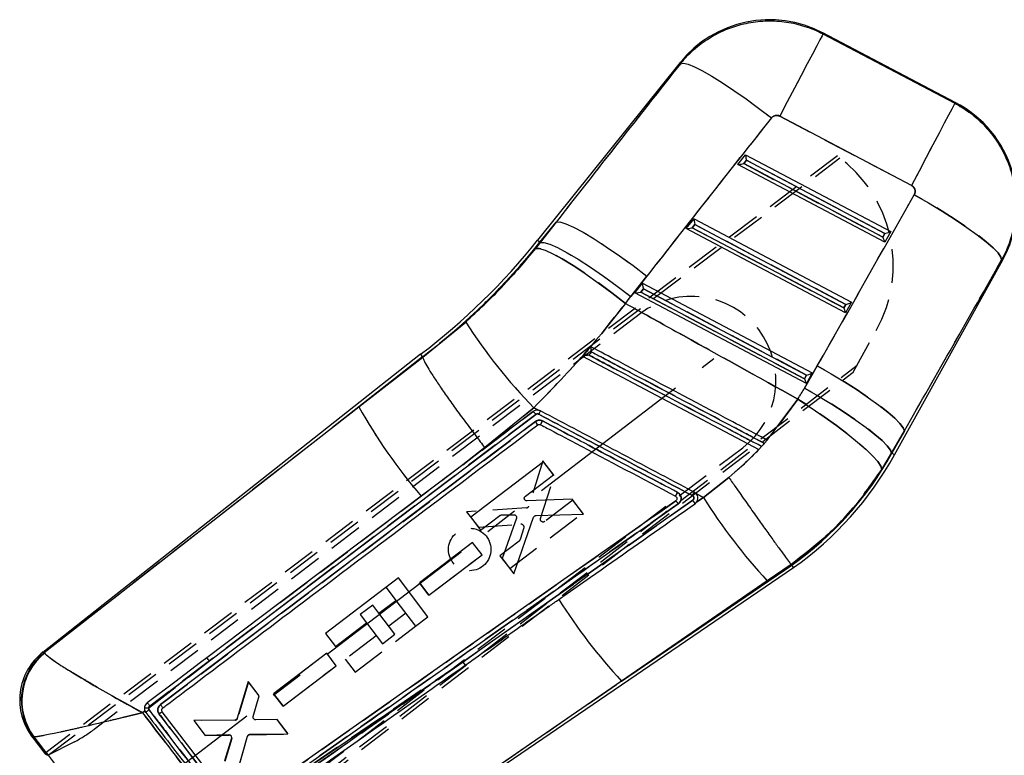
# Model space of a CAD drawing. Extents: x 40 to 363, y 13 to 289.
# Tile 14 of 20: x 100 to 137, y 228 to 256. Entities that reach past the tile are written whole.
import ezdxf

# ---------------------------------------------------------------- set-up
doc = ezdxf.new("R2010")
doc.units = 0
doc.linetypes.add('CENTERX2', pattern=[20.32, 12.7, -2.54, 2.54, -2.54])
doc.linetypes.add('HIDDEN', pattern=[1.905, 1.27, -0.635])
doc.layers.get('0').update_dxf_attribs({"linetype": 'CONTINUOUS'})

msp = doc.modelspace()

# ---------------------------------------------------------------- linework, layer by layer
at = {"color": 7, "linetype": 'CONTINUOUS'}
for p, q in [((135.16499, 252.632652), (130.154371, 255.266391)), ((130.159798, 255.22548), (135.123144, 252.616588)), ((124.782033, 254.146777), (119.414068, 247.453127)), ((133.494932, 249.518957), (128.531582, 252.127849)), ((126.952543, 250.311964), (127.244323, 250.675805)), ((127.244323, 250.675805), (132.711034, 247.783665)), ((132.488887, 247.38298), (126.952543, 250.311964)), ((127.176761, 250.341997), (127.275623, 250.46527)), ((132.418423, 247.568913), (127.176761, 250.341997)), ((127.275623, 250.46527), (132.493689, 247.70467)), ((120.114989, 248.141941), (119.504462, 247.380637)), ((119.513522, 247.373373), (120.114989, 248.141941)), ((125.012867, 247.893267), (125.30465, 248.257108)), ((125.237088, 247.923296), (125.335946, 248.04657)), ((125.30465, 248.257108), (131.234291, 245.120053)), ((125.335946, 248.04657), (131.016947, 245.041058)), ((131.012149, 244.719368), (125.012867, 247.893267)), ((130.941685, 244.905301), (125.237088, 247.923296)), ((132.493689, 247.70467), (132.418423, 247.568913)), ((132.711034, 247.783665), (132.488887, 247.38298)), ((119.337864, 247.150619), (119.513522, 247.373373)), ((119.504462, 247.380637), (119.513522, 247.373373)), ((132.856711, 239.374414), (136.930648, 246.722613)), ((123.528949, 246.103753), (122.927483, 245.335184)), ((123.073194, 245.474566), (123.364977, 245.838408)), ((123.364977, 245.838408), (129.757553, 242.45644)), ((129.535406, 242.055755), (123.073194, 245.474566)), ((123.297415, 245.504599), (123.396273, 245.627873)), ((129.464942, 242.241688), (123.297415, 245.504599)), ((123.396273, 245.627873), (129.540208, 242.377445)), ((131.234291, 245.120053), (131.012149, 244.719368)), ((131.016947, 245.041058), (130.941685, 244.905301)), ((115.090232, 243.054815), (116.705737, 244.375989)), ((115.009538, 243.158933), (100.782107, 231.934008)), ((115.08052, 243.067343), (112.688172, 241.179869)), ((112.688172, 241.179869), (115.090358, 243.054439)), ((115.00981, 243.158587), (115.08052, 243.067343)), ((115.08052, 243.067343), (115.090232, 243.054815)), ((115.090358, 243.054439), (115.090232, 243.054815)), ((121.108852, 243.090656), (127.745628, 239.578054)), ((129.466552, 241.889563), (129.946231, 242.730625)), ((129.540208, 242.377445), (129.464942, 242.241688)), ((129.757553, 242.45644), (129.535406, 242.055755)), ((128.062505, 239.927542), (129.214886, 241.475664)), ((100.838314, 231.924646), (112.688172, 241.179869)), ((119.250219, 241.008133), (116.594355, 239.002459)), ((119.271334, 241.147649), (117.423281, 239.644051)), ((119.445547, 241.055507), (119.271334, 241.147649)), ((119.331311, 240.628392), (105.215635, 229.968138)), ((107.055239, 231.611416), (119.347069, 240.894798)), ((133.224818, 240.277335), (132.745139, 239.436273)), ((132.755372, 239.430595), (133.224818, 240.277335)), ((127.748772, 239.576388), (128.064416, 239.926532)), ((128.064416, 239.926532), (128.062505, 239.927542)), ((117.423281, 239.644051), (116.594355, 239.002459)), ((127.745628, 239.578054), (127.748772, 239.576388)), ((127.748772, 239.576388), (127.747803, 239.576899)), ((127.847768, 239.687771), (127.953208, 239.803922)), ((132.745139, 239.436273), (132.378093, 238.827355)), ((132.755372, 239.430595), (132.745139, 239.436273)), ((116.594355, 239.002459), (115.026108, 237.81826)), ((119.640015, 239.114363), (116.89452, 237.024181)), ((120.01121, 238.62641), (119.640015, 239.114363)), ((118.953842, 237.821393), (120.01121, 238.62641)), ((125.657103, 237.769254), (126.613568, 238.522586)), ((115.026108, 237.81826), (109.721034, 233.813007)), ((125.258929, 237.664331), (116.605769, 231.581915)), ((120.715457, 237.700656), (119.018964, 237.638802)), ((121.140755, 237.141587), (120.715457, 237.700656)), ((125.376578, 237.917692), (125.3145, 237.964101)), ((125.657103, 237.769254), (125.376578, 237.917692)), ((125.405713, 237.597347), (125.657103, 237.769254)), ((124.61929, 237.644781), (108.171321, 226.088342)), ((125.341989, 237.532426), (125.405713, 237.597347)), ((125.405713, 237.597347), (125.414609, 237.611454)), ((116.89452, 237.024181), (117.265745, 236.536209)), ((117.265745, 236.536209), (117.991059, 237.088405)), ((118.050299, 237.109069), (118.519496, 237.118699)), ((118.617583, 236.982383), (118.078272, 235.468138)), ((118.519213, 234.888532), (119.265474, 237.021085)), ((119.358204, 237.088949), (121.140755, 237.141587)), ((116.966728, 236.077115), (114.963572, 234.552086)), ((117.322459, 235.609494), (116.966728, 236.077115)), ((115.319322, 234.084454), (117.322459, 235.609494)), ((118.078272, 235.468138), (118.519213, 234.888532)), ((108.770139, 221.306091), (129.048272, 235.124462)), ((122.575126, 230.853603), (128.982186, 235.219643)), ((128.962356, 235.248182), (128.060646, 234.629855)), ((128.962416, 235.248111), (128.962356, 235.248182)), ((128.982186, 235.219643), (128.962416, 235.248111)), ((114.173676, 234.736655), (111.429151, 232.647993)), ((115.286525, 233.27436), (114.173676, 234.736655)), ((114.963572, 234.552086), (115.319322, 234.084454)), ((128.060646, 234.629855), (122.575126, 230.853603)), ((109.721034, 233.813007), (106.956968, 231.726561)), ((113.437011, 233.405549), (114.0774, 233.892903)), ((114.0774, 233.892903), (114.818941, 232.918512)), ((114.039305, 232.614126), (113.437011, 233.405549)), ((114.818941, 232.918512), (115.286525, 233.27436)), ((111.800461, 232.160088), (112.969424, 233.049702)), ((112.969424, 233.049702), (113.571718, 232.258283)), ((111.429151, 232.647993), (111.800461, 232.160088)), ((113.571718, 232.258283), (114.039305, 232.614126)), ((100.838314, 231.924646), (100.850734, 231.904213)), ((111.475918, 231.898442), (109.472792, 230.373428)), ((111.83165, 231.430821), (111.475918, 231.898442)), ((107.055239, 231.611416), (104.76737, 229.835369)), ((104.808572, 229.913485), (107.055239, 231.611416)), ((107.933495, 225.668401), (116.605769, 231.581915)), ((109.828542, 229.905796), (111.83165, 231.430821)), ((108.515873, 230.834503), (108.106622, 229.458262)), ((108.925851, 230.295576), (108.515873, 230.834503)), ((122.575126, 230.853603), (108.776917, 221.361267)), ((108.705209, 229.523395), (108.925851, 230.295576)), ((109.472792, 230.373428), (109.828542, 229.905796)), ((104.628736, 229.727704), (104.540791, 229.659405)), ((104.628736, 229.727704), (104.660609, 229.672965)), ((108.032256, 226.109673), (105.28111, 229.697429)), ((105.292249, 229.833514), (105.300661, 229.84064)), ((108.010293, 229.385667), (106.466367, 229.370479)), ((106.466367, 229.370479), (106.88398, 228.821524)), ((109.6068, 229.400441), (108.80357, 229.393475)), ((110.008923, 228.871838), (109.6068, 229.400441)), ((100.379321, 228.758045), (100.860806, 228.125368)), ((100.447995, 228.749208), (100.436087, 228.753079)), ((106.88398, 228.821524), (107.783334, 228.835937)), ((108.060082, 227.275532), (108.490673, 228.775628)), ((108.586482, 228.849061), (110.008923, 228.871838)), ((100.900005, 228.154931), (100.447995, 228.749208)), ((107.882635, 228.704889), (107.626886, 227.844972)), ((100.860916, 228.12545), (100.860806, 228.125368)), ((100.905097, 228.158772), (100.900005, 228.154931)), ((100.905097, 228.158772), (105.232739, 222.473339)), ((100.97314, 228.058778), (100.982241, 228.057422)), ((100.982241, 228.057422), (100.98249, 228.057094))]:
    msp.add_line(p, q, dxfattribs=at)
at = {"color": 7, "linetype": 'HIDDEN'}
for p, q in [((135.123144, 252.616588), (130.159798, 255.22548)), ((128.531582, 252.127849), (133.494932, 249.518957)), ((130.701187, 250.629805), (100.905097, 228.158772)), ((100.982241, 228.057422), (130.798026, 250.558082)), ((127.275623, 250.46527), (127.176761, 250.341997)), ((127.176761, 250.341997), (132.418423, 247.568913)), ((132.493689, 247.70467), (127.275623, 250.46527)), ((119.504462, 247.380637), (120.114989, 248.141941)), ((120.114989, 248.141941), (119.513522, 247.373373)), ((125.335946, 248.04657), (125.237088, 247.923296)), ((131.016947, 245.041058), (125.335946, 248.04657)), ((125.237088, 247.923296), (130.941685, 244.905301)), ((132.418423, 247.568913), (132.493689, 247.70467)), ((119.513522, 247.373373), (119.337864, 247.150619)), ((119.504462, 247.380637), (119.513522, 247.373373)), ((122.927483, 245.335184), (123.528949, 246.103753)), ((123.396273, 245.627873), (123.297415, 245.504599)), ((123.297415, 245.504599), (129.464942, 242.241688)), ((129.540208, 242.377445), (123.396273, 245.627873)), ((123.290274, 244.69493), (102.711481, 229.033891)), ((130.941685, 244.905301), (131.016947, 245.041058)), ((116.705737, 244.375989), (115.090232, 243.054815)), ((131.300751, 242.492046), (132.166892, 244.052898)), ((112.688172, 241.179869), (115.08052, 243.067343)), ((115.090358, 243.054439), (112.688172, 241.179869)), ((121.108852, 243.090656), (121.109023, 243.090567)), ((105.155596, 222.574687), (131.44328, 242.748898)), ((105.232739, 222.473339), (131.300751, 242.492046)), ((129.946231, 242.730625), (129.466552, 241.889563)), ((129.464942, 242.241688), (129.540208, 242.377445)), ((129.214886, 241.475664), (128.062505, 239.927542)), ((112.688172, 241.179869), (100.838314, 231.924646)), ((109.721034, 233.813007), (119.250219, 241.008133)), ((117.423281, 239.644051), (119.271334, 241.147649)), ((119.271334, 241.147649), (119.445547, 241.055507)), ((119.44415, 241.05553), (119.521431, 241.03012)), ((105.215635, 229.968138), (119.331311, 240.628392)), ((119.347069, 240.894798), (107.055239, 231.611416)), ((132.745139, 239.436273), (133.224818, 240.277335)), ((133.224818, 240.277335), (132.755372, 239.430595)), ((106.557054, 223.980766), (127.135846, 239.641805)), ((116.594355, 239.002459), (117.423281, 239.644051)), ((127.953208, 239.803922), (127.847768, 239.687771)), ((127.850599, 239.686273), (127.955634, 239.80264)), ((119.612567, 239.149645), (119.086794, 237.445586)), ((120.038077, 238.59074), (119.612567, 239.149645)), ((132.378093, 238.827355), (132.745139, 239.436273)), ((132.755372, 239.430595), (132.745139, 239.436273)), ((119.526356, 236.972083), (120.038077, 238.59074)), ((126.613568, 238.522586), (125.657103, 237.769254)), ((116.605769, 231.581915), (125.258929, 237.664331)), ((120.742678, 237.665255), (119.68499, 236.860656)), ((121.114063, 237.177447), (120.742678, 237.665255)), ((125.3145, 237.964101), (125.381793, 237.912137)), ((125.376578, 237.917692), (125.657103, 237.769254)), ((125.657103, 237.769254), (125.405713, 237.597347)), ((118.996672, 237.374295), (116.742365, 237.223331)), ((124.628208, 237.637282), (124.619103, 237.64465)), ((124.711718, 237.527848), (124.678201, 237.574205)), ((116.742365, 237.223331), (117.183506, 236.643873)), ((118.367813, 235.088259), (121.114063, 237.177447)), ((117.183506, 236.643873), (118.786711, 236.760151)), ((118.891958, 236.629278), (118.757639, 236.179617)), ((116.966929, 236.076668), (114.963214, 234.552384)), ((117.322836, 235.609181), (116.966929, 236.076668)), ((118.721935, 236.128029), (117.996416, 235.576097)), ((115.319129, 234.084878), (117.322836, 235.609181)), ((117.996416, 235.576097), (118.367813, 235.088259)), ((128.982186, 235.219643), (122.575126, 230.853603)), ((128.060646, 234.629855), (128.962356, 235.248182)), ((113.706093, 234.380812), (114.077214, 233.893153)), ((114.963214, 234.552384), (115.319129, 234.084878)), ((115.319129, 234.084878), (114.963214, 234.552384)), ((122.575126, 230.853603), (128.060646, 234.629855)), ((113.204944, 233.710487), (112.737361, 233.35464)), ((113.436892, 233.405706), (113.204944, 233.710487)), ((112.737361, 233.35464), (112.969312, 233.049855)), ((114.44763, 233.406421), (113.807238, 232.919064)), ((112.541999, 231.185697), (114.81893, 232.918509)), ((113.339655, 232.56322), (112.170688, 231.673602)), ((100.850734, 231.904213), (100.838314, 231.924646)), ((111.476108, 231.898006), (109.472416, 230.373752)), ((111.832015, 231.430523), (111.476108, 231.898006)), ((104.76737, 229.835369), (107.055239, 231.611416)), ((107.055239, 231.611416), (104.808572, 229.913485)), ((116.605769, 231.581915), (107.933495, 225.668401)), ((109.828334, 229.906243), (111.832015, 231.430523)), ((112.170688, 231.673602), (112.541999, 231.185697)), ((108.523918, 230.823152), (108.122896, 229.458221)), ((108.926244, 230.294701), (108.523918, 230.823152)), ((108.776917, 221.361267), (122.575126, 230.853603)), ((108.705472, 229.522374), (108.926244, 230.294701)), ((109.472416, 230.373752), (109.828334, 229.906243)), ((109.828334, 229.906243), (109.472416, 230.373752)), ((104.540791, 229.659405), (104.628736, 229.727704)), ((104.660613, 229.672965), (104.628736, 229.727704)), ((108.026586, 229.385447), (106.465991, 229.370188)), ((106.465991, 229.370188), (106.899393, 228.800908)), ((109.607538, 229.399827), (108.804482, 229.392946)), ((110.017722, 228.861057), (109.607538, 229.399827)), ((100.436087, 228.753079), (100.447995, 228.749208)), ((106.899393, 228.800908), (107.796365, 228.818246)), ((108.06046, 227.275823), (108.486544, 228.759866)), ((108.582187, 228.833366), (110.017722, 228.861057)), ((100.447995, 228.749208), (100.97314, 228.058778)), ((101.974561, 228.568532), (100.98249, 228.057094)), ((107.896214, 228.687611), (107.64265, 227.824625))]:
    msp.add_line(p, q, dxfattribs=at)
at = {"color": 218, "linetype": 'CENTERX2', "ltscale": 0.5}
msp.add_line((103.41551, 225.690023), (126.054354, 243.002815), dxfattribs=at)
at = {"color": 7, "linetype": 'CONTINUOUS', "flags": 128}
for points in [[(130.159798, 255.22548), (130.123823, 255.157043), (130.044016, 255.005215), (129.922267, 254.773591), (129.761457, 254.467652), (129.565395, 254.094649), (129.338722, 253.663414), (129.086811, 253.184155), (128.815624, 252.668228), (128.531582, 252.127849)], [(124.793931, 254.105259), (124.902896, 254.122503), (125.080186, 254.082613), (125.321835, 253.986482), (125.62244, 253.83626), (125.975273, 253.635306), (126.372449, 253.388115), (126.805078, 253.100217), (127.263486, 252.778054), (127.737421, 252.428826), (128.216277, 252.060347)], [(135.123144, 252.616588), (135.087173, 252.548151), (135.007366, 252.396319), (134.885616, 252.164696), (134.724806, 251.85876), (134.528744, 251.485754), (134.302072, 251.054518), (134.05016, 250.575263), (133.77897, 250.059337), (133.494932, 249.518957)], [(133.596327, 249.171), (134.131178, 248.862744), (134.647589, 248.550214), (135.13356, 248.240676), (135.577797, 247.941315), (135.969974, 247.659099), (136.30098, 247.400575), (136.563122, 247.171756), (136.75031, 246.977959), (136.858195, 246.823687), (136.884264, 246.712525)], [(120.114989, 248.141941), (120.255868, 248.142541), (120.475705, 248.076849), (120.76874, 247.946583), (121.127299, 247.755155), (121.541988, 247.50758), (122.001949, 247.210339), (122.495129, 246.871222), (123.008612, 246.49911), (123.528949, 246.103753)], [(119.513522, 247.373373), (119.654402, 247.373972), (119.874238, 247.308281), (120.167273, 247.178015), (120.525833, 246.986587), (120.940521, 246.739008), (121.400482, 246.441771), (121.893662, 246.102654), (122.407145, 245.730542), (122.927483, 245.335184)], [(119.337864, 247.150619), (119.478441, 247.149539), (119.697075, 247.081429), (119.988053, 246.948064), (120.343767, 246.752933), (120.754919, 246.501141), (121.210765, 246.199262), (121.699385, 245.85519), (122.20801, 245.477923), (122.72334, 245.077316)], [(129.946231, 242.730625), (130.466196, 242.427457), (130.968969, 242.120117), (131.443444, 241.815388), (131.879143, 241.520003), (132.266443, 241.240483), (132.596794, 240.983002), (132.862899, 240.753245), (133.058883, 240.556285), (133.180417, 240.396474), (133.224818, 240.277335)], [(129.466552, 241.889563), (129.986517, 241.586395), (130.489289, 241.279055), (130.963765, 240.974326), (131.399463, 240.67894), (131.786763, 240.399421), (132.117114, 240.14194), (132.383219, 239.912182), (132.579203, 239.715219), (132.700737, 239.555408), (132.745139, 239.436273)], [(129.214886, 241.475664), (129.720237, 241.142534), (130.208536, 240.805853), (130.6689, 240.473133), (131.09105, 240.151804), (131.465569, 239.849028), (131.784103, 239.57156), (132.039546, 239.325598), (132.226195, 239.116621), (132.33989, 238.949295), (132.378093, 238.827355)], [(106.956968, 231.726561), (106.721561, 231.548876), (105.751208, 230.816476), (104.70917, 230.029997)]]:
    msp.add_lwpolyline(points, dxfattribs=at)
at = {"color": 7, "linetype": 'HIDDEN', "flags": 128}
for points in [[(130.159798, 255.22548), (130.123823, 255.157043), (130.044016, 255.005215), (129.922267, 254.773591), (129.761457, 254.467652), (129.565395, 254.094649), (129.338722, 253.663414), (129.086811, 253.184155), (128.815624, 252.668228), (128.531582, 252.127849)], [(130.159798, 255.22548), (130.154974, 255.261846), (130.154371, 255.266391)], [(124.782033, 254.146777), (124.783355, 254.142162), (124.793931, 254.105259)], [(124.793931, 254.105259), (124.902896, 254.122503), (125.080186, 254.082613), (125.321835, 253.986482), (125.62244, 253.83626), (125.975273, 253.635306), (126.372449, 253.388115), (126.805078, 253.100217), (127.263486, 252.778054), (127.737421, 252.428826), (128.216277, 252.060347)], [(135.123144, 252.616588), (135.087173, 252.548151), (135.007366, 252.396319), (134.885616, 252.164696), (134.724806, 251.85876), (134.528744, 251.485754), (134.302072, 251.054518), (134.05016, 250.575263), (133.77897, 250.059337), (133.494932, 249.518957)], [(135.16499, 252.632652), (135.160341, 252.630864), (135.123144, 252.616588)], [(136.884264, 246.712525), (136.858195, 246.823687), (136.75031, 246.977959), (136.563122, 247.171756), (136.30098, 247.400575), (135.969974, 247.659099), (135.577797, 247.941315), (135.13356, 248.240676), (134.647589, 248.550214), (134.131178, 248.862744), (133.596327, 249.171)], [(120.114989, 248.141941), (120.255868, 248.142541), (120.475705, 248.076849), (120.76874, 247.946583), (121.127299, 247.755155), (121.541988, 247.50758), (122.001949, 247.210339), (122.495129, 246.871222), (123.008612, 246.49911), (123.528949, 246.103753)], [(119.504462, 247.380637), (119.46493, 247.412339), (119.436677, 247.434996), (119.419719, 247.448594), (119.414068, 247.453127)], [(119.513522, 247.373373), (119.654402, 247.373972), (119.874238, 247.308281), (120.167273, 247.178015), (120.525833, 246.986587), (120.940521, 246.739008), (121.400482, 246.441771), (121.893662, 246.102654), (122.407145, 245.730542), (122.927483, 245.335184)], [(122.72334, 245.077316), (122.20801, 245.477923), (121.699385, 245.85519), (121.210765, 246.199262), (120.754919, 246.501141), (120.343767, 246.752933), (119.988053, 246.948064), (119.697075, 247.081429), (119.478441, 247.149539), (119.337864, 247.150619)], [(136.884264, 246.712525), (136.925492, 246.721491), (136.930648, 246.722613)], [(133.224818, 240.277335), (133.180417, 240.396474), (133.058883, 240.556285), (132.862899, 240.753245), (132.596794, 240.983002), (132.266443, 241.240483), (131.879143, 241.520003), (131.443444, 241.815388), (130.968969, 242.120117), (130.466196, 242.427457), (129.946231, 242.730625)], [(132.745139, 239.436273), (132.700737, 239.555408), (132.579203, 239.715219), (132.383219, 239.912182), (132.117114, 240.14194), (131.786763, 240.399421), (131.399463, 240.67894), (130.963765, 240.974326), (130.489289, 241.279055), (129.986517, 241.586395), (129.466552, 241.889563)], [(132.378093, 238.827355), (132.33989, 238.949295), (132.226195, 239.116621), (132.039546, 239.325598), (131.784103, 239.57156), (131.465569, 239.849028), (131.09105, 240.151804), (130.6689, 240.473133), (130.208536, 240.805853), (129.720237, 241.142534), (129.214886, 241.475664)], [(100.838314, 231.924646), (100.788354, 231.932968), (100.782107, 231.934008)], [(100.379321, 228.758045), (100.38563, 228.757493), (100.436087, 228.753079)]]:
    msp.add_lwpolyline(points, dxfattribs=at)
at = {"color": 8, "linetype": 'CONTINUOUS', "flags": 128}
for points in [[(130.154371, 255.266391), (130.154974, 255.261846), (130.159798, 255.22548)], [(124.793931, 254.105259), (124.783355, 254.142162), (124.782033, 254.146777)], [(135.123144, 252.616588), (135.160341, 252.630864), (135.16499, 252.632652)], [(119.414068, 247.453127), (119.419719, 247.448594), (119.436677, 247.434996), (119.46493, 247.412339), (119.504462, 247.380637)], [(136.930648, 246.722613), (136.925492, 246.721491), (136.884264, 246.712525)], [(132.755372, 239.430595), (132.799692, 239.406023), (132.831364, 239.388466), (132.850374, 239.377927), (132.856711, 239.374414)], [(100.782107, 231.934008), (100.788354, 231.932968), (100.838314, 231.924646)], [(100.436087, 228.753079), (100.38563, 228.757493), (100.379321, 228.758045)]]:
    msp.add_lwpolyline(points, dxfattribs=at)
at = {"color": 7, "linetype": 'HIDDEN'}
msp.add_circle((116.857496, 235.809548), 0.8, dxfattribs=at)
at = {"color": 7, "linetype": 'CONTINUOUS'}
for centre, radius, start, end in [((128.147304, 251.448), 4.31375, 61.9935651, 141.54991), ((133.157923, 248.814258), 4.31375, 330.5835106, 62.6778342), ((99.722198, 263.24501), 25.241894, 307.2752588, 321.2721535), ((99.722198, 263.24501), 25.357766, 307.2767424, 321.2721535), ((133.816717, 255.340643), 20.322629, 212.651601, 224.2974749), ((130.71739, 251.225054), 20.638761, 209.1248664, 220.510921), ((118.803316, 240.181844), 0.691508, 27.2813392, 40.2226186), ((111.532832, 244.856227), 9.100082, 331.4536904, 332.4714004), ((121.644051, 245.590855), 12.704734, 305.2812501, 330.9954562), ((121.644051, 245.590855), 12.820606, 305.2746802, 330.9954562), ((117.498948, 242.015863), 8.803387, 331.6641666, 332.5967399), ((143.90217, 249.248002), 21.555605, 212.1757455, 222.700018), ((137.920134, 245.078315), 20.923951, 212.1990339, 222.8302966), ((102.196656, 230.141088), 2.28375, 127.667545, 218.1649471), ((102.261166, 230.132907), 2.287977, 128.4537147, 217.090633), ((102.28632, 230.117752), 2.2918, 128.7850761, 216.665887), ((106.513884, 231.248901), 0.651523, 33.8080307, 47.1506267), ((115.992967, 231.106024), 0.775886, 26.3998478, 37.8322523), ((104.7065, 228.722101), 1.114931, 86.8703509, 95.0448147), ((111.400645, 220.983287), 10.99721, 126.9589609, 127.7984584), ((110.400709, 222.842094), 8.556045, 126.7525634, 127.7110733)]:
    msp.add_arc(centre, radius, start, end, dxfattribs=at)
at = {"color": 7, "linetype": 'HIDDEN'}
for centre, radius, start, end in [((127.729107, 246.515686), 5.075356, 330.9715166, 54.1552766), ((99.722198, 263.24501), 25.357766, 307.2767424, 321.2721535), ((125.213059, 242.168366), 3.175, 307.2721535, 127.2721535), ((133.816717, 255.340643), 20.322629, 212.651601, 224.2974749), ((130.71739, 251.225054), 20.638761, 209.1248664, 220.510921), ((118.798825, 240.178843), 0.696876, 27.3313877, 40.1725701), ((111.35164, 244.973066), 9.315094, 331.3549751, 332.3492037), ((121.644051, 245.590855), 12.704734, 305.2812501, 330.9954562), ((26.537083, 290.115808), 111.699501, 332.0937041, 332.16720231), ((143.90217, 249.248002), 21.555605, 212.1757455, 222.700018), ((118.988416, 237.47734), 0.103377, 274.5798419, 342.1106162), ((118.793456, 236.657459), 0.102912, 54.667928, 93.7587505), ((118.660652, 236.208591), 0.101222, 307.2588263, 343.3673506), ((137.920134, 245.078315), 20.923951, 212.1990339, 222.8302966), ((102.261166, 230.132907), 2.287977, 128.4537147, 217.090633), ((102.28632, 230.117752), 2.2918, 128.7850761, 216.665887), ((106.513884, 231.248901), 0.651523, 33.8080307, 47.1506267), ((115.992967, 231.106024), 0.775886, 26.3998478, 37.8322523), ((104.7065, 228.722101), 1.114931, 86.8703509, 95.0448147), ((111.936402, 220.384766), 11.798633, 127.2904163, 128.0729087), ((109.893586, 223.417498), 7.791821, 126.2964929, 127.3490615), ((108.025495, 229.487006), 0.101566, 270.6150317, 343.5355548), ((99.683473, 233.012731), 5, 297.2721535, 307.2721535), ((107.797734, 228.715401), 0.102855, 48.0664367, 90.7622397), ((108.584297, 228.73164), 0.101747, 91.1881927, 163.8934887)]:
    msp.add_arc(centre, radius, start, end, dxfattribs=at)
at = {"color": 7, "linetype": 'CONTINUOUS'}
for centre, major_axis, ratio, start_param, end_param in [((157.57935, 246.372198), (122.338722, 151.235953), 0.156481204, 1.645959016, 1.68509894), ((157.838051, 246.864371), (122.249657, 151.307403), 0.135617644, 1.645791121, 1.684931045), ((127.285323, 250.483726), (-0.03998, 0.193128), 0.067363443, 0.091180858, 1.652554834), ((127.186464, 250.360453), (0.233227, 0.04828), 0.06773113, 3.223351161, 4.656764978), ((114.738388, 269.518927), (92.649933, 166.94273), 0.138218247, 4.628262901, 4.667117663), ((125.345649, 248.065027), (-0.03998, 0.193128), 0.067363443, 0.091180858, 1.652554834), ((125.24679, 247.941755), (0.233227, 0.04828), 0.06773113, 3.223351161, 4.656764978), ((132.50339, 247.723126), (0.207926, 0.061817), 0.068966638, 4.645223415, 6.206597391), ((132.428125, 247.587371), (-0.060629, 0.203931), 0.068599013, 1.641013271, 3.074427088), ((114.479686, 269.026755), (92.661627, 166.936246), 0.159482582, 4.6282833, 4.667138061), ((123.405975, 245.646328), (-0.03998, 0.193128), 0.067363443, 0.091180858, 1.652554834), ((123.307116, 245.523056), (0.233227, 0.04828), 0.06773113, 3.223351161, 4.656764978), ((99.815723, 263.422938), (13.655899, 25.979968), 0.999926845, 4.521084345, 4.532290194), ((131.026649, 245.059514), (0.207926, 0.061817), 0.068966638, 4.645223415, 6.206597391), ((130.951385, 244.923758), (-0.060629, 0.203931), 0.068599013, 1.641013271, 3.074427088), ((129.474645, 242.260146), (-0.060629, 0.203931), 0.068599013, 1.641013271, 3.074427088), ((129.549909, 242.395901), (0.207926, 0.061817), 0.068966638, 4.645223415, 6.206597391), ((121.951445, 246.175663), (4.025571, 7.658537), 0.999926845, 4.622021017, 4.678015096), ((125.172192, 246.460487), (24.311792, 18.334582), 0.069928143, 3.141908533, 3.198673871)]:
    msp.add_ellipse(centre, major_axis=major_axis, ratio=ratio, start_param=start_param, end_param=end_param, dxfattribs=at)
at = {"color": 7, "linetype": 'HIDDEN'}
for centre, major_axis, ratio, start_param, end_param in [((157.57935, 246.372198), (122.338722, 151.235953), 0.156481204, 1.645959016, 1.68509894), ((157.838051, 246.864371), (122.249657, 151.307403), 0.135617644, 1.645791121, 1.684931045), ((114.738388, 269.518927), (92.649933, 166.94273), 0.138218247, 4.628262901, 4.667117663), ((114.479686, 269.026755), (92.661627, 166.936246), 0.159482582, 4.6282833, 4.667138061), ((99.815723, 263.422938), (13.655899, 25.979968), 0.999926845, 4.521084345, 4.532290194), ((121.951445, 246.175663), (4.025571, 7.658537), 0.999926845, 4.622021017, 4.678015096)]:
    msp.add_ellipse(centre, major_axis=major_axis, ratio=ratio, start_param=start_param, end_param=end_param, dxfattribs=at)
at = {"color": 7, "linetype": 'CONTINUOUS'}
for points, knots in [([(124.793931, 254.105259), (124.889687, 254.217191), (125.14608, 254.516894), (125.641129, 254.931075), (126.338876, 255.346137), (127.101091, 255.613625), (127.88779, 255.727901), (128.607066, 255.714563), (129.313488, 255.579326), (129.828113, 255.393104), (130.100558, 255.255418), (130.159798, 255.22548)], [0, 0, 0, 0, 0.074456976, 0.199362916, 0.324268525, 0.483490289, 0.604085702, 0.724681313, 0.845548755, 0.966416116, 1, 1, 1, 1]), ([(135.123144, 252.616588), (135.304973, 252.510266), (135.668631, 252.297622), (136.169514, 251.864765), (136.618334, 251.342246), (137.012817, 250.690167), (137.285466, 249.971084), (137.422124, 249.211115), (137.43132, 248.48014), (137.314348, 247.761053), (137.11992, 247.169406), (136.946761, 246.833691), (136.884264, 246.712525)], [0, 0, 0, 0, 0.0921142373, 0.1842289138, 0.2883927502, 0.3925563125, 0.5163429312, 0.6226836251, 0.7290243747, 0.8346782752, 0.9403319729, 1, 1, 1, 1]), ([(128.531582, 252.127849), (128.528097, 252.129617), (128.499621, 252.144059), (128.44048, 252.160148), (128.364718, 252.155104), (128.293257, 252.12935), (128.246227, 252.095839), (128.221895, 252.067005), (128.216277, 252.060347)], [0, 0, 0, 0, 0.033507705, 0.273753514, 0.513953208, 0.673689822, 0.924654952, 1, 1, 1, 1]), ([(133.596327, 249.171), (133.600084, 249.178156), (133.617067, 249.210497), (133.633173, 249.274965), (133.62684, 249.349812), (133.601087, 249.418411), (133.560502, 249.476955), (133.515877, 249.505541), (133.494932, 249.518957)], [0, 0, 0, 0, 0.060462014, 0.273247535, 0.486141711, 0.609922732, 0.816918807, 1, 1, 1, 1]), ([(116.705737, 244.375989), (117.170923, 244.807367), (118.110757, 245.678898), (118.926091, 246.656763), (119.337864, 247.150619)], [0, 0, 0, 0, 0.494965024, 1, 1, 1, 1]), ([(122.72334, 245.077316), (122.189091, 244.398153), (121.112408, 243.029426), (119.888127, 241.778078), (119.271334, 241.147649)], [0, 0, 0, 0, 0.496199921, 1, 1, 1, 1]), ([(122.72334, 245.077316), (123.354125, 244.725994), (125.51601, 243.521911), (127.681344, 242.324032), (129.214886, 241.475664)], [0, 0, 0, 0, 0.2917754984, 1, 1, 1, 1]), ([(121.417391, 243.444618), (121.353962, 243.371852), (121.251142, 243.253898), (121.148264, 243.135872), (121.108852, 243.090656)], [0, 0, 0, 0, 0.61689684, 1, 1, 1, 1]), ([(121.347032, 243.129362), (121.357891, 243.141791), (121.392139, 243.180989), (121.426382, 243.220177), (121.449768, 243.246939)], [0, 0, 0, 0, 0.317084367, 1, 1, 1, 1]), ([(121.449768, 243.246939), (121.449659, 243.247523), (121.445086, 243.27194), (121.436455, 243.319091), (121.4266, 243.376211), (121.420468, 243.414953), (121.417258, 243.438452), (121.417348, 243.442601), (121.417391, 243.444618)], [0, 0, 0, 0, 0.006565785, 0.274719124, 0.524347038, 0.693233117, 0.850842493, 1, 1, 1, 1]), ([(128.062505, 239.927542), (127.987708, 239.967129), (127.554073, 240.196639), (125.68509, 241.185849), (123.544844, 242.318612), (121.763444, 243.261462), (121.417391, 243.444618)], [0, 0, 0, 0, 0.033767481, 0.195768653, 0.843771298, 1, 1, 1, 1]), ([(121.449768, 243.246939), (121.539472, 243.199448), (121.987991, 242.961992), (123.871766, 241.964665), (125.94988, 240.864491), (127.669181, 239.954287), (127.953208, 239.803922)], [0, 0, 0, 0, 0.041379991, 0.2069001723, 0.8689804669, 1, 1, 1, 1]), ([(115.090358, 243.054439), (115.098558, 243.021187), (115.114958, 242.954684), (115.22699, 242.744014), (115.401703, 242.456388), (115.638046, 242.094751), (115.929972, 241.668819), (116.267592, 241.192438), (116.642919, 240.677466), (117.018068, 240.174643), (117.282204, 239.827536), (117.408704, 239.663009), (117.423281, 239.644051)], [0, 0, 0, 0, 0.11222708, 0.224454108, 0.336680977, 0.448908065, 0.561136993, 0.67336649, 0.785599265, 0.897832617, 0.988227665, 1, 1, 1, 1]), ([(121.347032, 243.129362), (121.346447, 243.129254), (121.322635, 243.124854), (121.267268, 243.114948), (121.19491, 243.102484), (121.143022, 243.094277), (121.115611, 243.090497), (121.111225, 243.090543), (121.109023, 243.090567)], [0, 0, 0, 0, 0.005782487, 0.235422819, 0.548327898, 0.748199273, 0.873604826, 1, 1, 1, 1]), ([(127.847768, 239.687771), (127.758063, 239.735261), (127.30954, 239.97271), (125.425746, 240.970003), (123.348533, 242.0697), (121.630155, 242.979467), (121.347032, 243.129362)], [0, 0, 0, 0, 0.041397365, 0.206985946, 0.869341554, 1, 1, 1, 1]), ([(119.445547, 241.055507), (119.420268, 241.057477), (119.366312, 241.061682), (119.298636, 241.040414), (119.262536, 241.016348), (119.250219, 241.008137)], [0, 0, 0, 0, 0.367380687, 0.784148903, 1, 1, 1, 1]), ([(119.25055, 241.008383), (119.252388, 241.007653), (119.256064, 241.006192), (119.274005, 240.986812), (119.298828, 240.957158), (119.321204, 240.928776), (119.337418, 240.907609), (119.343468, 240.899579), (119.347069, 240.894798)], [0, 0, 0, 0, 0.217855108, 0.435711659, 0.653561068, 0.871435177, 0.923468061, 1, 1, 1, 1]), ([(119.521431, 241.03012), (119.49734, 241.040354), (119.472568, 241.050878), (119.44627, 241.055384), (119.445547, 241.055507)], [0, 0, 0, 0, 0.972503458, 1, 1, 1, 1]), ([(119.521431, 241.03012), (119.52073, 241.028586), (119.519327, 241.025518), (119.507363, 241.002147), (119.489617, 240.967861), (119.473694, 240.937291), (119.462355, 240.91556), (119.45868, 240.908516), (119.456067, 240.903508)], [0, 0, 0, 0, 0.223828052, 0.447648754, 0.671477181, 0.895310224, 0.925561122, 1, 1, 1, 1]), ([(125.3145, 237.964101), (124.348981, 238.475093), (122.417944, 239.497078), (120.486936, 240.519106), (119.521431, 241.03012)], [0, 0, 0, 0, 0.499999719, 1, 1, 1, 1]), ([(119.602605, 240.650248), (119.590951, 240.655722), (119.553509, 240.673307), (119.48315, 240.68398), (119.399518, 240.670943), (119.353269, 240.64209), (119.331311, 240.628392)], [0, 0, 0, 0, 0.134642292, 0.43256556, 0.730590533, 1, 1, 1, 1]), ([(119.347069, 240.894798), (119.353979, 240.8992), (119.370692, 240.909846), (119.402006, 240.916644), (119.432733, 240.913853), (119.449794, 240.906277), (119.456231, 240.903419)], [0, 0, 0, 0, 0.212949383, 0.514986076, 0.817023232, 1, 1, 1, 1]), ([(119.456231, 240.903419), (120.41181, 240.397499), (122.342217, 239.375467), (124.272669, 238.353509), (125.247519, 237.837434)], [0, 0, 0, 0, 0.495014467, 1, 1, 1, 1]), ([(124.684948, 237.95959), (123.837946, 238.407985), (122.143813, 239.304842), (120.449717, 240.201757), (119.602605, 240.650248)], [0, 0, 0, 0, 0.4999623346, 1, 1, 1, 1]), ([(105.300661, 229.84064), (105.35325, 229.880331), (105.72932, 230.16416), (107.399299, 231.424558), (112.052816, 234.937112), (116.382191, 238.206407), (119.417905, 240.498804)], [0, 0, 0, 0, 0.011174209, 0.079907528, 0.354840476, 1, 1, 1, 1]), ([(119.417905, 240.498804), (119.427407, 240.504645), (119.446931, 240.516648), (119.481704, 240.521113), (119.508946, 240.516076), (119.522929, 240.509358), (119.526628, 240.507581)], [0, 0, 0, 0, 0.289448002, 0.594781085, 0.892805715, 1, 1, 1, 1]), ([(119.526628, 240.507581), (119.606078, 240.465528), (120.04436, 240.23355), (121.738284, 239.337007), (123.352768, 238.482526), (124.608416, 237.817962)], [0, 0, 0, 0, 0.046903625, 0.258739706, 1, 1, 1, 1]), ([(126.613568, 238.522586), (126.920861, 238.787291), (127.31248, 239.124636), (127.668885, 239.497719), (127.745628, 239.578054)], [0, 0, 0, 0, 0.784674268, 1, 1, 1, 1]), ([(132.378093, 238.827355), (132.057502, 238.367765), (131.410342, 237.440013), (130.253324, 236.236775), (129.380566, 235.568359), (128.962416, 235.248111)], [0, 0, 0, 0, 0.338340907, 0.682990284, 1, 1, 1, 1]), ([(126.613568, 238.522586), (126.626728, 238.503765), (126.727622, 238.359466), (126.959315, 238.028725), (127.302926, 237.540046), (127.670475, 237.019908), (128.00844, 236.544471), (128.308528, 236.1254), (128.560943, 235.776566), (128.759006, 235.507198), (128.900865, 235.319612), (128.941859, 235.271992), (128.962356, 235.248182)], [0, 0, 0, 0, 0.011482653, 0.088035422, 0.20203515, 0.31603502, 0.430030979, 0.544026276, 0.658019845, 0.772013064, 0.88600664, 1, 1, 1, 1]), ([(118.921849, 237.700697), (118.918409, 237.711674), (118.911529, 237.733626), (118.915881, 237.768357), (118.929828, 237.799379), (118.946071, 237.814269), (118.953842, 237.821393)], [0, 0, 0, 0, 0.255039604, 0.510067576, 0.765584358, 1, 1, 1, 1]), ([(119.018964, 237.638802), (119.0075, 237.639522), (118.984571, 237.640962), (118.953686, 237.657421), (118.932684, 237.678709), (118.92475, 237.69481), (118.921849, 237.700697)], [0, 0, 0, 0, 0.2798548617, 0.5597253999, 0.839027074, 1, 1, 1, 1]), ([(124.684948, 237.95959), (124.682184, 237.95443), (124.675463, 237.941879), (124.660763, 237.914478), (124.641749, 237.879123), (124.623372, 237.845116), (124.611603, 237.82352), (124.609406, 237.819689), (124.608416, 237.817962)], [0, 0, 0, 0, 0.073726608, 0.17930977, 0.394106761, 0.608908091, 0.823711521, 1, 1, 1, 1]), ([(124.608416, 237.817962), (124.617415, 237.811942), (124.636535, 237.799152), (124.655457, 237.769246), (124.66365, 237.73482), (124.6606, 237.700138), (124.649793, 237.68035), (124.644521, 237.670698)], [0, 0, 0, 0, 0.189493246, 0.402612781, 0.604845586, 0.807234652, 1, 1, 1, 1]), ([(124.644521, 237.670698), (124.644107, 237.670089), (124.637314, 237.660107), (124.628017, 237.652203), (124.619286, 237.644781)], [0, 0, 0, 0, 0.0609651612, 1, 1, 1, 1]), ([(124.711718, 237.527848), (124.712062, 237.528093), (124.735593, 237.544884), (124.776934, 237.586504), (124.81298, 237.662625), (124.821474, 237.732561), (124.81317, 237.801696), (124.785984, 237.869836), (124.737345, 237.927311), (124.698977, 237.950947), (124.684948, 237.95959)], [0, 0, 0, 0, 0.002464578, 0.168510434, 0.334542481, 0.484596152, 0.572484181, 0.738422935, 0.904351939, 1, 1, 1, 1]), ([(125.247519, 237.837434), (125.257585, 237.830704), (125.277237, 237.817563), (125.295796, 237.786977), (125.303691, 237.753149), (125.299679, 237.718671), (125.284957, 237.686841), (125.267599, 237.671831), (125.258929, 237.664335)], [0, 0, 0, 0, 0.173757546, 0.3392291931, 0.5045600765, 0.6698290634, 0.8351056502, 1, 1, 1, 1]), ([(125.341921, 237.532374), (125.341298, 237.535048), (125.340009, 237.540571), (125.321857, 237.571086), (125.293737, 237.614406), (125.270572, 237.647719), (125.258989, 237.664376)], [0, 0, 0, 0, 0.23833909, 0.492220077, 0.746113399, 1, 1, 1, 1]), ([(125.414609, 237.611454), (125.423897, 237.630378), (125.445777, 237.674957), (125.453581, 237.754572), (125.434394, 237.839032), (125.401388, 237.891688), (125.379161, 237.914985), (125.376578, 237.917692)], [0, 0, 0, 0, 0.190716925, 0.449266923, 0.707728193, 0.966035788, 1, 1, 1, 1]), ([(108.264977, 225.969192), (111.004053, 227.893718), (116.486663, 231.7459), (121.968548, 235.599488), (124.711718, 237.527848)], [0, 0, 0, 0, 0.499593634, 1, 1, 1, 1]), ([(120.214242, 233.928737), (120.278511, 233.973898), (120.674469, 234.252138), (122.143244, 235.28428), (123.78822, 236.440354), (125.101495, 237.363389), (125.341992, 237.532422)], [0, 0, 0, 0, 0.037599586, 0.231650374, 0.859293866, 1, 1, 1, 1]), ([(124.711718, 237.527848), (124.700302, 237.543791), (124.677469, 237.575677), (124.647611, 237.614677), (124.625633, 237.641091), (124.62128, 237.643464), (124.619103, 237.64465)], [0, 0, 0, 0, 0.249996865, 0.500000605, 0.749999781, 1, 1, 1, 1]), ([(117.991059, 237.088405), (118.000799, 237.094561), (118.018987, 237.106058), (118.040368, 237.108114), (118.050299, 237.109069)], [0, 0, 0, 0, 0.535488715, 1, 1, 1, 1]), ([(118.519496, 237.118699), (118.531252, 237.117544), (118.554767, 237.115233), (118.585911, 237.097191), (118.606813, 237.074468), (118.614388, 237.057505), (118.617188, 237.051238)], [0, 0, 0, 0, 0.279077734, 0.558179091, 0.836750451, 1, 1, 1, 1]), ([(118.617188, 237.051238), (118.620196, 237.039902), (118.626279, 237.016986), (118.620502, 236.993999), (118.617583, 236.982383)], [0, 0, 0, 0, 0.494632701, 1, 1, 1, 1]), ([(119.265474, 237.021085), (119.270542, 237.03164), (119.280677, 237.052749), (119.308079, 237.075611), (119.335311, 237.086846), (119.352547, 237.088429), (119.358204, 237.088949)], [0, 0, 0, 0, 0.28668004, 0.573349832, 0.859975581, 1, 1, 1, 1]), ([(128.982186, 235.219643), (129.026178, 235.156439), (129.070338, 235.092994), (129.048108, 235.124706), (129.048023, 235.124827)], [0, 0, 0, 0, 0.996187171, 1, 1, 1, 1]), ([(116.687938, 231.451009), (116.769922, 231.508609), (117.183607, 231.799257), (118.240643, 232.541944), (119.334096, 233.310254), (120.095837, 233.845533), (120.214242, 233.928737)], [0, 0, 0, 0, 0.069746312, 0.351935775, 0.899265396, 1, 1, 1, 1]), ([(100.850734, 231.904213), (100.87104, 231.880969), (100.911655, 231.83448), (101.110622, 231.681212), (101.458127, 231.447656), (101.967034, 231.13096), (102.574777, 230.76697), (103.223815, 230.392181), (103.758978, 230.091161), (104.049274, 229.929684), (104.217513, 229.836682), (104.349225, 229.764259), (104.427137, 229.72154), (104.473341, 229.696256), (104.500756, 229.681265), (104.517032, 229.672381), (104.526127, 229.667408), (104.53068, 229.664926), (104.53498, 229.662574), (104.538094, 229.660875), (104.540791, 229.659405)], [0, 0, 0, 0, 0.0927471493, 0.1855075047, 0.3581709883, 0.4795989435, 0.6010800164, 0.7820259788, 0.8737181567, 0.907614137, 0.9454046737, 0.9676461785, 0.9808086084, 0.9886122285, 0.9932419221, 0.9959891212, 0.9976197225, 0.9982769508, 0.9985082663, 1, 1, 1, 1]), ([(116.605769, 231.581915), (115.499793, 230.805485), (112.664628, 228.815109), (109.829266, 226.825238), (108.099957, 225.611601)], [0, 0, 0, 0, 0.390092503, 1, 1, 1, 1]), ([(108.184058, 225.477478), (108.251709, 225.52499), (108.651087, 225.805477), (110.377354, 227.017902), (113.144371, 228.96146), (115.579562, 230.672314), (116.687938, 231.451009)], [0, 0, 0, 0, 0.023865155, 0.140887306, 0.608975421, 1, 1, 1, 1]), ([(104.70917, 230.029997), (104.686026, 230.008097), (104.642037, 229.966475), (104.613299, 229.893082), (104.609741, 229.848709), (104.608459, 229.832713)], [0, 0, 0, 0, 0.415235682, 0.789197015, 1, 1, 1, 1]), ([(104.70917, 230.029997), (104.711045, 230.029101), (104.714946, 230.027237), (104.732514, 230.008478), (104.757161, 229.979301), (104.783892, 229.945833), (104.801202, 229.923144), (104.808572, 229.913485)], [0, 0, 0, 0, 0.201391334, 0.418919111, 0.636452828, 0.84521927, 1, 1, 1, 1]), ([(104.76737, 229.835369), (104.768944, 229.846584), (104.772109, 229.869133), (104.788355, 229.895923), (104.802756, 229.908432), (104.808572, 229.913485)], [0, 0, 0, 0, 0.370989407, 0.745931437, 1, 1, 1, 1]), ([(105.215635, 229.968138), (105.199508, 229.953909), (105.16193, 229.920753), (105.124282, 229.849541), (105.110286, 229.764183), (105.123828, 229.67973), (105.153132, 229.63312), (105.167148, 229.610827)], [0, 0, 0, 0, 0.16107577, 0.375337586, 0.589538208, 0.803682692, 1, 1, 1, 1]), ([(105.300661, 229.84064), (105.300173, 229.843227), (105.299189, 229.848443), (105.280354, 229.878346), (105.251528, 229.919978), (105.227599, 229.952085), (105.215635, 229.968138)], [0, 0, 0, 0, 0.246925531, 0.497952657, 0.748972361, 1, 1, 1, 1]), ([(104.540791, 229.659405), (104.537813, 229.658669), (104.534373, 229.657818), (104.529621, 229.656642), (104.52459, 229.655402), (104.514539, 229.652914), (104.496561, 229.648475), (104.466274, 229.640988), (104.415231, 229.628399), (104.329153, 229.607189), (104.183632, 229.571439), (103.997687, 229.525966), (103.676777, 229.447936), (103.085006, 229.305513), (102.366638, 229.136919), (101.693033, 228.984591), (101.128083, 228.862093), (100.741035, 228.78579), (100.517982, 228.750387), (100.471323, 228.749601), (100.447995, 228.749208)], [0, 0, 0, 0, 0.001491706, 0.001723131, 0.002380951, 0.004011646, 0.006759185, 0.011389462, 0.019193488, 0.032355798, 0.054597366, 0.092386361, 0.126295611, 0.217991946, 0.398919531, 0.520400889, 0.641828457, 0.814492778, 0.907252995, 1, 1, 1, 1]), ([(104.540791, 229.659405), (105.064361, 228.976943), (106.122795, 227.597299), (107.180595, 226.217166), (107.715139, 225.519738)], [0, 0, 0, 0, 0.494665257, 1, 1, 1, 1]), ([(104.608459, 229.832713), (104.609863, 229.807195), (104.611851, 229.771053), (104.6249, 229.737552), (104.628736, 229.727704)], [0, 0, 0, 0, 0.706033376, 1, 1, 1, 1]), ([(104.660611, 229.672969), (104.716081, 229.600628), (105.018596, 229.206105), (106.065287, 227.84111), (107.056503, 226.548448), (107.800669, 225.577968)], [0, 0, 0, 0, 0.052996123, 0.289025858, 1, 1, 1, 1]), ([(104.788649, 229.770787), (104.78232, 229.780695), (104.769718, 229.80042), (104.768151, 229.823755), (104.76737, 229.835369)], [0, 0, 0, 0, 0.50227965, 1, 1, 1, 1]), ([(107.933495, 225.668401), (107.871742, 225.748954), (107.562981, 226.15172), (106.514687, 227.519174), (105.528167, 228.806089), (104.788651, 229.770787)], [0, 0, 0, 0, 0.0589074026, 0.29453686, 1, 1, 1, 1]), ([(105.167152, 229.610827), (105.228902, 229.530273), (105.537653, 229.127501), (106.454686, 227.931234), (107.309982, 226.81553), (107.918271, 226.022039)], [0, 0, 0, 0, 0.067337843, 0.336688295, 1, 1, 1, 1]), ([(105.28111, 229.697429), (105.275055, 229.707313), (105.262943, 229.727081), (105.258491, 229.762234), (105.265204, 229.796413), (105.278926, 229.820041), (105.289608, 229.830844), (105.292249, 229.833514)], [0, 0, 0, 0, 0.231268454, 0.462561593, 0.693620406, 0.924270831, 1, 1, 1, 1]), ([(108.715025, 229.444858), (108.710291, 229.455455), (108.700823, 229.476648), (108.700726, 229.504539), (108.704297, 229.519559), (108.705209, 229.523395)], [0, 0, 0, 0, 0.426794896, 0.853604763, 1, 1, 1, 1]), ([(108.106622, 229.458262), (108.102258, 229.447596), (108.093531, 229.426265), (108.067956, 229.402248), (108.039043, 229.388151), (108.018948, 229.386412), (108.010293, 229.385663)], [0, 0, 0, 0, 0.266154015, 0.532288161, 0.798547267, 1, 1, 1, 1]), ([(108.80357, 229.393475), (108.791985, 229.394747), (108.768814, 229.397291), (108.736704, 229.415411), (108.722402, 229.434838), (108.715025, 229.444858)], [0, 0, 0, 0, 0.3262218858, 0.6524553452, 1, 1, 1, 1]), ([(107.783334, 228.835937), (107.795012, 228.834812), (107.818369, 228.832561), (107.849407, 228.814709), (107.867463, 228.794958), (107.87449, 228.782119), (107.875939, 228.779473)], [0, 0, 0, 0, 0.30689028, 0.613807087, 0.920405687, 1, 1, 1, 1]), ([(107.875939, 228.779473), (107.880069, 228.768631), (107.888329, 228.74695), (107.886834, 228.72069), (107.88326, 228.70724), (107.882635, 228.704889)], [0, 0, 0, 0, 0.45213501, 0.904234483, 1, 1, 1, 1]), ([(108.490673, 228.775628), (108.494923, 228.786317), (108.503422, 228.807694), (108.528707, 228.831922), (108.557542, 228.846345), (108.577719, 228.848239), (108.586482, 228.849061)], [0, 0, 0, 0, 0.265356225, 0.530703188, 0.796156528, 1, 1, 1, 1])]:
    msp.add_open_spline(points, degree=3, knots=knots, dxfattribs=at)
at = {"color": 7, "linetype": 'HIDDEN'}
for points, knots in [([(128.216277, 252.060347), (128.23563, 252.08056), (128.274772, 252.121442), (128.344435, 252.149867), (128.416942, 252.159711), (128.478175, 252.152308), (128.517618, 252.134244), (128.531582, 252.127849)], [0, 0, 0, 0, 0.239978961, 0.485357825, 0.628837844, 0.868598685, 1, 1, 1, 1]), ([(133.494932, 249.518957), (133.506306, 249.51227), (133.541913, 249.491336), (133.590306, 249.439477), (133.621749, 249.370268), (133.632621, 249.294929), (133.624311, 249.228522), (133.603942, 249.186654), (133.596327, 249.171)], [0, 0, 0, 0, 0.097616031, 0.305596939, 0.513514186, 0.652637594, 0.870131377, 1, 1, 1, 1]), ([(119.337864, 247.150619), (118.934683, 246.666631), (118.119908, 245.688554), (117.180362, 244.816513), (116.705737, 244.375989)], [0, 0, 0, 0, 0.494836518, 1, 1, 1, 1]), ([(119.271334, 241.147649), (119.879032, 241.768436), (121.103591, 243.01937), (122.180737, 244.38792), (122.72334, 245.077316)], [0, 0, 0, 0, 0.496258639, 1, 1, 1, 1]), ([(129.214886, 241.475664), (127.681344, 242.324032), (125.51601, 243.521911), (123.354125, 244.725994), (122.72334, 245.077316)], [0, 0, 0, 0, 0.7082245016, 1, 1, 1, 1]), ([(121.449768, 243.246939), (121.426382, 243.220177), (121.392139, 243.180989), (121.357891, 243.141791), (121.347032, 243.129362)], [0, 0, 0, 0, 0.682915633, 1, 1, 1, 1]), ([(127.953208, 239.803922), (127.863503, 239.851412), (127.41498, 240.088861), (125.531186, 241.086153), (123.453077, 242.186335), (121.733793, 243.096569), (121.449768, 243.246939)], [0, 0, 0, 0, 0.041380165, 0.206899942, 0.868980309, 1, 1, 1, 1]), ([(121.347032, 243.129362), (121.436734, 243.081869), (121.885248, 242.844405), (123.769035, 241.847102), (125.846238, 240.747384), (127.564641, 239.837659), (127.847768, 239.687771)], [0, 0, 0, 0, 0.041396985, 0.206985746, 0.869341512, 1, 1, 1, 1]), ([(119.331311, 240.628392), (119.34194, 240.635675), (119.376027, 240.65903), (119.443713, 240.680791), (119.52845, 240.681322), (119.578878, 240.66017), (119.602881, 240.650103)], [0, 0, 0, 0, 0.134825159, 0.43235016, 0.72980677, 1, 1, 1, 1]), ([(119.456231, 240.903419), (119.445851, 240.907629), (119.424634, 240.916236), (119.3962, 240.915252), (119.369676, 240.908686), (119.356236, 240.90043), (119.347069, 240.894798)], [0, 0, 0, 0, 0.2895384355, 0.5918438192, 0.7216025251, 1, 1, 1, 1]), ([(125.247519, 237.837434), (124.272669, 238.353509), (122.342217, 239.375467), (120.41181, 240.397499), (119.456231, 240.903419)], [0, 0, 0, 0, 0.504985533, 1, 1, 1, 1]), ([(119.602881, 240.650103), (120.449901, 240.20166), (122.143905, 239.304793), (123.837945, 238.407985), (124.684948, 237.95959)], [0, 0, 0, 0, 0.500010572, 1, 1, 1, 1]), ([(127.745628, 239.578054), (127.532418, 239.360114), (127.171224, 238.990908), (126.775641, 238.658696), (126.613568, 238.522586)], [0, 0, 0, 0, 0.5902928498, 1, 1, 1, 1]), ([(128.962416, 235.248111), (129.189916, 235.416732), (129.962724, 235.989527), (131.178702, 237.138373), (131.974676, 238.259262), (132.378093, 238.827355)], [0, 0, 0, 0, 0.170642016, 0.579662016, 1, 1, 1, 1]), ([(124.608416, 237.817962), (124.609406, 237.819689), (124.611603, 237.82352), (124.623372, 237.845116), (124.641749, 237.879123), (124.660763, 237.914478), (124.675463, 237.941879), (124.682184, 237.95443), (124.684948, 237.95959)], [0, 0, 0, 0, 0.1762884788, 0.3910919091, 0.6058932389, 0.8206902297, 0.9262733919, 1, 1, 1, 1]), ([(124.684948, 237.95959), (124.689987, 237.956733), (124.719826, 237.939815), (124.767448, 237.896637), (124.808133, 237.822893), (124.820143, 237.757311), (124.817746, 237.691695), (124.798923, 237.62478), (124.757449, 237.564004), (124.723388, 237.537074), (124.711718, 237.527848)], [0, 0, 0, 0, 0.033714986, 0.199620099, 0.365595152, 0.515629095, 0.58140065, 0.747444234, 0.91347094, 1, 1, 1, 1]), ([(125.258929, 237.664335), (125.267837, 237.672081), (125.285422, 237.687373), (125.299968, 237.719691), (125.303629, 237.754246), (125.295331, 237.788127), (125.276574, 237.818171), (125.257201, 237.831015), (125.247519, 237.837434)], [0, 0, 0, 0, 0.1697431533, 0.3350839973, 0.5005671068, 0.6661716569, 0.8331494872, 1, 1, 1, 1]), ([(125.341862, 237.532337), (125.34125, 237.535018), (125.339985, 237.540555), (125.321836, 237.571076), (125.293713, 237.614391), (125.270524, 237.647687), (125.258929, 237.664335)], [0, 0, 0, 0, 0.2383396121, 0.4922273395, 0.7461161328, 1, 1, 1, 1]), ([(108.171321, 226.088342), (110.910592, 228.012469), (116.393569, 231.863838), (121.87578, 235.716674), (124.619103, 237.64465)], [0, 0, 0, 0, 0.4995955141, 1, 1, 1, 1]), ([(124.711718, 237.527848), (121.968548, 235.599488), (116.486663, 231.7459), (111.004053, 227.893718), (108.264977, 225.969192)], [0, 0, 0, 0, 0.500406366, 1, 1, 1, 1]), ([(119.560133, 236.861985), (119.551895, 236.869934), (119.53542, 236.885831), (119.52259, 236.918274), (119.520332, 236.948126), (119.52473, 236.965618), (119.526356, 236.972083)], [0, 0, 0, 0, 0.278685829, 0.557370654, 0.836429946, 1, 1, 1, 1]), ([(118.852972, 236.741416), (118.861755, 236.733572), (118.879321, 236.717883), (118.89379, 236.685041), (118.8973, 236.654336), (118.893409, 236.636087), (118.891958, 236.629278)], [0, 0, 0, 0, 0.278007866, 0.556026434, 0.834349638, 1, 1, 1, 1]), ([(119.68499, 236.860656), (119.675148, 236.854607), (119.655463, 236.84251), (119.620567, 236.838221), (119.587124, 236.844214), (119.568816, 236.856269), (119.560133, 236.861985)], [0, 0, 0, 0, 0.256534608, 0.513105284, 0.769098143, 1, 1, 1, 1]), ([(104.540791, 229.659405), (104.538094, 229.660875), (104.53498, 229.662574), (104.53068, 229.664926), (104.526127, 229.667408), (104.517032, 229.672381), (104.500756, 229.681265), (104.473341, 229.696256), (104.427137, 229.72154), (104.349225, 229.764259), (104.217513, 229.836682), (104.049274, 229.929684), (103.758978, 230.091161), (103.223815, 230.392181), (102.574777, 230.76697), (101.967034, 231.13096), (101.458127, 231.447656), (101.110622, 231.681212), (100.911655, 231.83448), (100.87104, 231.880969), (100.850734, 231.904213)], [0, 0, 0, 0, 0.001491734, 0.001723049, 0.002380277, 0.004010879, 0.006758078, 0.011387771, 0.019191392, 0.032353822, 0.054595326, 0.092385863, 0.126281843, 0.217974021, 0.398919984, 0.520401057, 0.641829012, 0.814492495, 0.907252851, 1, 1, 1, 1]), ([(108.099957, 225.611601), (109.206017, 226.387819), (112.041394, 228.377649), (114.876573, 230.367991), (116.605769, 231.581915)], [0, 0, 0, 0, 0.390092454, 1, 1, 1, 1]), ([(104.808572, 229.913485), (104.802756, 229.908432), (104.788355, 229.895923), (104.772109, 229.869133), (104.768944, 229.846584), (104.76737, 229.835369)], [0, 0, 0, 0, 0.254068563, 0.629010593, 1, 1, 1, 1]), ([(105.16653, 229.611643), (105.152761, 229.633683), (105.123778, 229.680079), (105.110285, 229.764181), (105.124282, 229.849541), (105.16193, 229.920753), (105.199508, 229.953909), (105.215635, 229.968138)], [0, 0, 0, 0, 0.194275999, 0.408964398, 0.623709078, 0.838515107, 1, 1, 1, 1]), ([(104.540791, 229.659405), (104.537813, 229.658669), (104.534373, 229.657818), (104.529621, 229.656642), (104.52459, 229.655402), (104.514539, 229.652914), (104.496561, 229.648475), (104.466274, 229.640988), (104.415231, 229.628399), (104.329153, 229.607189), (104.183632, 229.571439), (103.997687, 229.525966), (103.676777, 229.447936), (103.085006, 229.305513), (102.366638, 229.136919), (101.693033, 228.984591), (101.128083, 228.862093), (100.741035, 228.78579), (100.517982, 228.750387), (100.471323, 228.749601), (100.447995, 228.749208)], [0, 0, 0, 0, 0.001491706, 0.001723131, 0.002380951, 0.004011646, 0.006759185, 0.011389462, 0.019193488, 0.032355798, 0.054597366, 0.092386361, 0.126295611, 0.217991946, 0.398919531, 0.520400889, 0.641828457, 0.814492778, 0.907252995, 1, 1, 1, 1]), ([(107.715139, 225.519738), (107.180595, 226.217166), (106.122795, 227.597299), (105.064361, 228.976943), (104.540791, 229.659405)], [0, 0, 0, 0, 0.505334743, 1, 1, 1, 1]), ([(104.76737, 229.835369), (104.768137, 229.823835), (104.769669, 229.800788), (104.781985, 229.781231), (104.788137, 229.771462)], [0, 0, 0, 0, 0.500469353, 1, 1, 1, 1]), ([(104.788135, 229.771462), (104.849886, 229.690907), (105.158637, 229.288136), (106.207081, 227.920444), (107.193791, 226.633316), (107.933495, 225.668401)], [0, 0, 0, 0, 0.058897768, 0.294488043, 1, 1, 1, 1]), ([(107.917832, 226.022609), (107.85608, 226.103162), (107.547321, 226.505929), (106.630207, 227.702263), (105.774866, 228.818059), (105.166528, 229.611639)], [0, 0, 0, 0, 0.067333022, 0.336665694, 1, 1, 1, 1])]:
    msp.add_open_spline(points, degree=3, knots=knots, dxfattribs=at)

doc.saveas('drawing.dxf')
